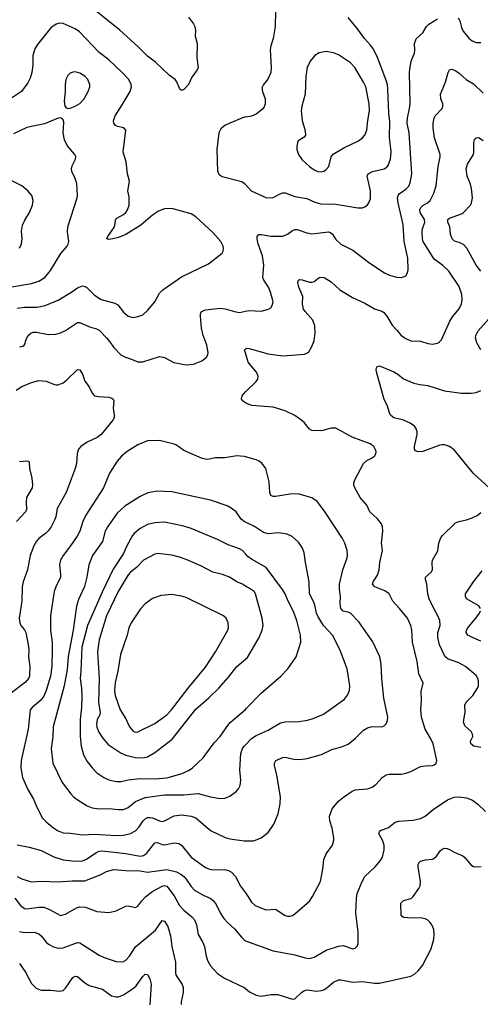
# Model space of a CAD drawing. Header units: inches. Extents: x 884691 to 1028259, y 526745 to 653629.
# Tile 195 of 241: x 988131 to 991945, y 624512 to 632666. Entities that reach past the tile are written whole.
import ezdxf

# ---------------------------------------------------------------- set-up
doc = ezdxf.new("R2010")
doc.units = ezdxf.units.IN
doc.header["$MEASUREMENT"] = 0
for name, color, linetype in [('A9682', 7, 'Continuous'), ('A9683', 7, 'Continuous'), ('A9692', 7, 'Continuous'), ('A9693', 7, 'Continuous')]:
    doc.layers.add(name, color=color, linetype=linetype)

msp = doc.modelspace()

# ---------------------------------------------------------------- linework, layer by layer
at = {"layer": 'A9682', "color": 6}
for points, elevation in [([(988130, 629957.5), (988156.8, 629963.2), (988168.3, 629971.7), (988175.4, 629984.6), (988180.1, 630000)], 3100), ([(988874.1, 630000), (988911.1, 629951.1), (988969.4, 629889.4), (989007.5, 629870), (989050, 629857.6), (989110, 629831.6), (989150, 629832.6), (989290, 629877.1), (989330, 629869.6), (989407.3, 629827.3), (989510, 629808.8), (989570, 629813.3), (989638.7, 629841.3), (989677.8, 629870), (989689.9, 629890), (989692, 629910), (989680.6, 629970), (989670, 630000)], 3100), ([(990000, 629906.6), (989992.7, 629930), (990000, 629936.2)], 3000), ([(988102.2, 629597.8), (988150, 629627.1), (988230, 629662.6), (988290, 629676.9), (988350, 629672.7), (988410, 629647.1), (988430, 629641.6), (988450, 629642.8), (988490, 629659.1), (988519.8, 629680.2), (988610, 629770.1), (988630, 629765.2), (988649.8, 629729.8), (988671.3, 629671.3), (988706.1, 629626.1), (988732.3, 629572.3), (988750, 629551.6), (988784.1, 629544.1), (988870, 629541), (988892.9, 629532.9), (988903.9, 629523.9), (988910.7, 629510), (988905.9, 629450), (988914, 629390), (988912.3, 629370), (988902.5, 629350), (988806.1, 629230), (988773.4, 629206.6), (988690, 629166.3), (988637.6, 629130), (988618.4, 629110), (988605.6, 629074.4), (988600.4, 628990), (988591.7, 628950), (988514.8, 628750), (988442.7, 628617.3), (988430.8, 628550), (988419.6, 628520.4), (988392.6, 628467.4), (988367.8, 628432.2), (988345.7, 628410), (988290.8, 628370), (988270, 628347.7), (988248.8, 628310), (988218.1, 628230), (988196.9, 628110), (988160.8, 628010), (988150.8, 627970), (988147.7, 627850), (988127.1, 627710), (988131.7, 627670), (988141.8, 627650), (988172.2, 627612.2), (988181.4, 627590), (988201, 627490), (988206, 627450), (988203.6, 627390), (988213.7, 627310), (988211.6, 627230), (988203.2, 627210), (988180, 627180), (988050, 627080.4)], 3000), ([(990000, 629493), (989983.5, 629503.5), (989973, 629513), (989967.3, 629527.3), (989972.7, 629550), (990000, 629582.8)], 3000), ([(990000, 629046.6), (989990, 629049.4), (989930, 629055), (989830, 629038.7), (989750, 629036.2), (989690, 629024.4), (989670, 629025.3), (989635.6, 629035.6), (989490, 629097.7), (989430, 629142), (989410, 629151), (989290, 629179.8), (989190, 629178.9), (989110, 629146.5), (989021.4, 629090), (988973.4, 629050), (988939, 629010), (988875.5, 628910), (988824.3, 628790), (988677.8, 628562.2), (988654.1, 628510), (988627.7, 628430), (988607.5, 628390), (988552.2, 628307.8), (988490, 628228.7), (988468.8, 628190), (988461.4, 628150), (988469.6, 628070), (988467.7, 628050), (988430, 627970), (988417.8, 627930), (988387.3, 627732.7), (988386.6, 627610), (988398.9, 627510), (988400.3, 627450), (988396.2, 627310), (988385.6, 627230), (988350.1, 627110.1), (988330, 627062.8), (988305.9, 627030), (988233.2, 626970), (988218.5, 626950), (988201.7, 626790), (988142.9, 626530), (988140.6, 626470), (988155.4, 626390), (988197.2, 626290), (988245.7, 626210), (988263.4, 626163.4), (988317.4, 626057.4), (988350, 626022.3), (988414.1, 625970), (988450, 625947.4), (988490, 625931.2), (988551.6, 625928.4), (988650, 625915), (988750, 625920.8), (988930, 625909.1), (988990, 625911.3), (989050, 625926.6), (989090, 625949.3), (989119.6, 625980.4), (989153, 626030), (989170, 626048), (989190, 626058), (989210, 626060.2), (989230, 626056), (989290, 626030.7), (989310, 626026.8), (989330, 626030.5), (989410, 626072.2), (989470, 626080.8), (989550, 626068.6), (989590, 626055.2), (989710, 625951.7), (989832.6, 625892.6), (989870, 625882.1), (989990, 625864.7), (990000, 625864.9)], 3100), ([(988130, 629006.5), (988190, 629013.6), (988205.5, 629010), (988210, 629001), (988211.4, 628950), (988231.3, 628868.7), (988238.1, 628810), (988234.1, 628790), (988187.4, 628710), (988183.3, 628670), (988188.3, 628610), (988178.8, 628590), (988105.1, 628510)], 2900), ([(990000, 628505), (989989.4, 628510), (989965.6, 628530), (989923.1, 628590), (989881.8, 628621.8), (989850, 628639.8), (989710, 628685.9), (989390, 628755.4), (989270, 628760.9), (989193.2, 628746.8), (989130, 628718), (989001.4, 628638.6), (988939.4, 628580.6), (988859.8, 628470), (988839.8, 628430), (988815.7, 628344.3), (988734.1, 628230), (988704.5, 628150), (988687.8, 628050), (988667, 627973), (988617.1, 627862.9), (988601.4, 627810), (988575.2, 627610), (988532.7, 627392.7), (988524.7, 627284.7), (988500.5, 627150), (988408, 626810), (988405.2, 626730), (988391.6, 626630), (988406.7, 626510), (988482.8, 626350), (988553.8, 626253.8), (988576.3, 626230), (988607.2, 626207.2), (988690, 626156.8), (988730, 626140.1), (988790, 626131.3), (988870, 626132.4), (988950, 626124.3), (988990, 626126.2), (989030, 626141.4), (989090, 626190.2), (989170, 626224.8), (989330, 626247.7), (989490, 626245.7), (989610, 626256.8), (989710, 626228.9), (989790, 626215.7), (989830, 626220.1), (989870, 626234.9), (989924.6, 626275.4), (989942.4, 626297.6), (989955.7, 626324.3), (989962.6, 626370), (989954.2, 626450), (989962.8, 626590), (989976.3, 626630), (989989.8, 626650), (990000, 626660.6)], 3200), ([(990000, 628242.7), (989975.1, 628270), (989950, 628283.1), (989858.1, 628318.1), (989770, 628361.2), (989550, 628452.9), (989490, 628470.7), (989330, 628504), (989250, 628500.1), (989190, 628485.4), (989128.6, 628451.4), (989078.1, 628410), (989066.1, 628393.9), (989016.2, 628303.8), (988990, 628245.1), (988905.1, 628114.9), (988814.6, 627925.4), (988692.9, 627650), (988644.7, 627470), (988637.4, 627270), (988631.1, 627210), (988641.8, 627130), (988645.7, 627054.3), (988643.6, 626970), (988630.8, 626870), (988631.3, 626730), (988640.7, 626650), (988658.4, 626578.4), (988690, 626521.5), (988730.1, 626470), (988770, 626429.4), (988826.8, 626390), (988870, 626370), (988930, 626356.6), (988970, 626356.2), (989030, 626369.9), (989130, 626383.1), (989250, 626380.3), (989350, 626386), (989477, 626423), (989534, 626450), (989563.4, 626470), (989650, 626553.8), (989742.4, 626677.6), (989790.8, 626730), (989845.1, 626810), (989874.7, 626845.3), (990000, 626954.6)], 3300), ([(990000, 627975.8), (989974.9, 627990), (989930, 628009.4), (989868.7, 628050), (989811.8, 628071.8), (989730, 628091.1), (989630, 628143.9), (989510, 628196.7), (989455.4, 628215.4), (989390, 628230.7), (989274.6, 628245.4), (989250, 628239.7), (989155.6, 628190), (989099.6, 628130), (989050, 628091.3), (989030, 628067.2), (988947.6, 627930), (988851, 627730), (988788.4, 627530), (988774.2, 627430), (988789.4, 627209.4), (988783.1, 627010), (988797.8, 626930), (988793.7, 626910), (988773.8, 626870), (988766.3, 626830), (988770, 626807.8), (988786.3, 626766.3), (988817.8, 626717.8), (988864.7, 626664.7), (988970, 626591.3), (989010, 626575.5), (989090, 626556.3), (989150, 626553.3), (989190, 626561.8), (989250, 626595.9), (989392.5, 626707.5), (989590, 626956.7), (989697.4, 627050), (989780.7, 627130), (989860, 627220), (989930, 627308.6), (990000, 627369.3)], 3400), ([(988111.2, 625831.2), (988210, 625812.8), (988310, 625785.5), (988412.9, 625732.9), (988490.6, 625709.4), (988590, 625696.3), (988650, 625700.9), (988685, 625715), (988770, 625770.9), (988790, 625780.7), (988810, 625782.6), (989010, 625760), (989130, 625738.6), (989156.1, 625743.9), (989180.2, 625759.8), (989250, 625850.2), (989270, 625852), (989310, 625834.6), (989330, 625832.8), (989410, 625849), (989450, 625844.9), (989470.4, 625830.4), (989550, 625729.4), (989670, 625644.2), (989702, 625630), (989730, 625624.1), (989830, 625629.1), (989859.9, 625619.9), (989884.9, 625604.9), (989916.8, 625570), (989960.9, 625490), (990000, 625435.9)], 3000), ([(988110, 625570.8), (988150, 625550), (988210, 625530.9), (988232.7, 625527.3), (988310, 625532.7), (988446.2, 625526.2), (988565.7, 625534.3), (988670, 625533.2), (988796.8, 625583.2), (988850, 625612.2), (988910, 625629.5), (989010, 625618.7), (989130, 625616.5), (989190, 625606.9), (989350, 625629.4), (989430, 625609.6), (989465.6, 625590), (989489, 625570), (989510, 625547.1), (989550, 625487.1), (989577.5, 625457.5), (989650, 625415), (989709.7, 625389.7), (989732.3, 625372.3), (989757.2, 625337.2), (989790, 625269.6), (989822.5, 625222.5), (989850.6, 625190.6), (989910, 625136.4), (989966.9, 625066.9), (989997.7, 625037.7), (990000, 625036.9)], 2900), ([(988090.3, 625390), (988137, 625330), (988170, 625304.8), (988190, 625301.8), (988290, 625316.3), (988330, 625315), (988377.2, 625297.2), (988470, 625247.4), (988510, 625257.1), (988600.2, 625310), (988630, 625320.4), (988675.8, 625315.8), (988770, 625280.8), (988870, 625272.8), (988930, 625285.1), (989010, 625323.6), (989030, 625327.9), (989090, 625314.7), (989110, 625324.4), (989142.3, 625370), (989174.8, 625405.2), (989232.3, 625450), (989310, 625490), (989330, 625495.3), (989348.6, 625490), (989409.8, 625410), (989455.4, 625330), (989490, 625292.7), (989557.1, 625237.1), (989579.1, 625210), (989594.3, 625170), (989607.8, 625090), (989644.8, 625030), (989660.8, 624990), (989675.2, 624910), (989688.2, 624870), (989712, 624830), (989770, 624765.6), (989828.4, 624728.4), (989990, 624651.8), (990000, 624643.8)], 2800), ([(988130, 625114.6), (988170, 625105.4), (988250, 625109.7), (988290, 625096.8), (988310, 625078.2), (988350, 625025.1), (988370, 625009.4), (988410, 624988.8), (988450, 624978), (988490, 624978.6), (988610, 625022.3), (988630, 625021.6), (988790, 624918.7), (988830, 624899.1), (988930, 624866.1), (988970, 624864), (988990, 624867.6), (989010, 624877.7), (989041.6, 624910), (989091.2, 624988.8), (989254.4, 625125.6), (989310, 625207.1), (989330, 625201.5), (989357.4, 625157.4), (989379.9, 625079.9), (989391.2, 624991.2), (989421.9, 624861.9), (989421.3, 624770), (989426.1, 624750), (989476, 624676), (989485.7, 624650), (989484.9, 624610), (989467.9, 624532.1), (989467.9, 624510)], 2700), ([(988128.5, 624848.5), (988178.3, 624778.3), (988230, 624683.9), (988266.6, 624646.6), (988310, 624629.6), (988390, 624629.9), (988459.2, 624620.8), (988490, 624625.9), (988510, 624645.2), (988570, 624734.9), (988590, 624745.4), (988610, 624740.8), (988671.1, 624690), (988707.2, 624667.2), (988815.9, 624635.9), (988890, 624581.7), (988930, 624573.5), (988950, 624574.1), (988990, 624590.9), (989074, 624646), (989094.5, 624665.5), (989150, 624742.9), (989170, 624761.7), (989190, 624758.9), (989210, 624722), (989218.5, 624678.5), (989210, 624508.2)], 2600)]:
    msp.add_lwpolyline(points, dxfattribs=dict(at, elevation=elevation))
at = {"layer": 'A9682', "color": 6, "elevation": 3500}
msp.add_lwpolyline([(989390, 627905.4), (989303.4, 627896.6), (989230, 627872.2), (989170, 627828), (989132.8, 627787.2), (989054.4, 627670), (989035.5, 627630), (989020.7, 627570), (988965.8, 627410), (988944.9, 627270), (988922.1, 627177.9), (988915.7, 627110), (988920.7, 627070), (988964.4, 626950), (989010, 626875.9), (989041.5, 626810), (989070, 626773.8), (989090, 626765.3), (989110, 626768.2), (989250, 626837.2), (989350.6, 626910), (989388.9, 626950), (989527.2, 627130), (989670, 627303.8), (989753.8, 627430), (989853.9, 627610), (989859.6, 627630), (989857.7, 627670), (989840.4, 627710), (989819.3, 627730), (989510, 627880.8), (989471.9, 627891.9)], close=True, dxfattribs=at)
at = {"layer": 'A9683', "color": 6}
for points, elevation in [([(989527.7, 632687.7), (989570, 632631.4), (989580.9, 632610), (989586.6, 632573.4), (989585.5, 632530), (989601.5, 632470), (989597.3, 632350), (989607.8, 632270), (989599.5, 632250), (989556.9, 632190), (989527.8, 632130), (989490, 632088.2), (989470, 632080.3), (989455.8, 632090), (989432.4, 632152.4), (989419.8, 632170), (989370, 632206.1), (989254.4, 632314.4), (989190, 632363.9), (989110, 632445.1), (988960.4, 632580.4), (988737.4, 632757.4)], 3100), ([(988110, 630276.2), (988170, 630285.5), (988275.3, 630284.7), (988341, 630299), (988450, 630342.9), (988554.1, 630405.9), (988610, 630445.5), (988650, 630460.8), (988670, 630457.5), (988687, 630447), (988750, 630385.8), (988806.4, 630350), (988918.2, 630318.2), (988945.1, 630305.1), (988990, 630244.8), (989030, 630210.1), (989070, 630200.4), (989110, 630207), (989150, 630222.7), (989190, 630256.6), (989250, 630329.5), (989290, 630401.8), (989316.8, 630430), (989470, 630535.2), (989694.6, 630645.4), (989806.6, 630733.4), (989817, 630750), (989819.9, 630770), (989816.9, 630790), (989797.3, 630830), (989730, 630904.1), (989590, 631032.1), (989550, 631057.4), (989390, 631101.6), (989330, 631099), (989280.1, 631079.9), (989230, 631047.5), (989134.9, 630965.1), (989010, 630887.2), (988950, 630862.1), (988902, 630850), (988870, 630845), (988852.7, 630850), (988861.7, 630870), (988916.6, 630950), (988926.4, 631013.6), (988936.5, 631023.5), (988990, 631051.4), (989010, 631068.1), (989024.6, 631090), (989036.6, 631130), (989037.8, 631197.8), (989026.3, 631250), (989040.1, 631330), (989022.7, 631390), (989011.4, 631490), (988988.9, 631570), (989010.8, 631750), (988993.6, 631770), (988941.6, 631781.6), (988923.5, 631790), (988909.5, 631809.5), (988908.5, 631828.5), (988921, 631870), (988980.4, 631959.6), (989044.9, 632070), (989056.2, 632110), (989054.6, 632130), (989034.2, 632170), (988980.3, 632230), (988870, 632334.6), (988790, 632395), (988625.8, 632565.8), (988590, 632589.5), (988490, 632635.8), (988462.7, 632637.3), (988433, 632630), (988390, 632599.3), (988278.6, 632461.4), (988256.6, 632423.4), (988240.9, 632370), (988238.5, 632290), (988230.5, 632229.5), (988217.5, 632182.5), (988197.8, 632142.2), (988146, 632070), (988063.3, 632016.7)], 3200), ([(988014.9, 630445.1), (988230, 630480.8), (988290, 630501.7), (988339, 630530), (988385.9, 630590), (988470.8, 630730), (988524.6, 630790), (988533.7, 630806.3), (988538, 630830), (988528, 630910), (988530.9, 630950), (988605.8, 631190), (988608.5, 631210), (988605.2, 631310), (988591.7, 631350), (988562.1, 631410), (988559.2, 631430), (988564.2, 631455.8), (988592.3, 631510), (988595, 631530), (988588.7, 631550), (988524.9, 631624.9), (988501.9, 631670), (988492.3, 631730), (988495.5, 631815.5), (988493.4, 631833.4), (988486.3, 631846.3), (988470, 631854), (988450, 631851.8), (988337.5, 631802.5), (988190, 631772.1), (988078.7, 631721.3)], 3300), ([(990000, 631859.9), (989990, 631858.3), (989870.2, 631810), (989829.2, 631790), (989796.7, 631763.3), (989779.1, 631730), (989764.8, 631590), (989770.2, 631410), (989784.1, 631384.1), (989807.3, 631367.3), (989970, 631325.1), (989990, 631311.9), (990000, 631301)], 3200), ([(988130, 630774.8), (988147.2, 630810), (988151.3, 630850), (988145.3, 630914.7), (988155, 630965), (988173.9, 631006.1), (988212.2, 631070), (988236.7, 631130), (988242.3, 631170), (988230.5, 631210), (988198.7, 631250), (988150, 631289.3), (987970, 631381.6)], 3400), ([(989670, 630000), (989651.7, 630051.8), (989637.4, 630110), (989628.4, 630211.6), (989628.7, 630231.3), (989636.2, 630250), (989670, 630262.6), (989790, 630276), (989832.5, 630272.5), (989910, 630248.5), (989950, 630242.2), (990000, 630251.2)], 3100), ([(988180.1, 630000), (988189.3, 630030), (988200.7, 630050), (988222.5, 630070), (988241.8, 630078.2), (988270, 630079.1), (988370, 630058), (988430, 630061.1), (988470, 630073.8), (988510, 630093.4), (988610, 630158.3), (988630, 630158.9), (988710, 630122.5), (988766, 630106), (988790, 630093.9), (988850, 630031.8), (988874.1, 630000)], 3100)]:
    msp.add_lwpolyline(points, dxfattribs=dict(at, elevation=elevation))
at = {"layer": 'A9683', "color": 6, "elevation": 3300}
msp.add_lwpolyline([(988590, 632234.2), (988570, 632232.2), (988550, 632222.5), (988530, 632203.1), (988514.1, 632170), (988507, 632130), (988507.7, 632070), (988499.8, 631990), (988505.3, 631950), (988516.5, 631936.5), (988530, 631931.6), (988550, 631933.7), (988590, 631949.1), (988630, 631972.9), (988665.7, 632010), (988697.9, 632070), (988710.8, 632110), (988711.6, 632130), (988694.8, 632170), (988670, 632197.8), (988630, 632223)], close=True, dxfattribs=at)
at = {"layer": 'A9692', "color": 6}
for points, elevation in [([(990000, 629936.2), (990010, 629944.6), (990030, 629944.3), (990190, 629898.2), (990310, 629882.7), (990490, 629897.2), (990510, 629904.1), (990524.1, 629915.9), (990550, 629958.4), (990566.6, 630000)], 3000), ([(991459, 630000), (991510, 629983.4), (991550, 629978.2), (991591.8, 629988.2), (991610, 629999.5), (991610.5, 630000)], 3000), ([(991950, 629931.4), (991916.2, 629990), (991913.7, 630000)], 2900), ([(990000, 629582.8), (990006, 629590), (990090.6, 629670), (990103.7, 629690), (990105.5, 629710), (990100.2, 629730), (990088.2, 629750), (990024.1, 629830), (990000, 629906.6)], 3000), ([(992017.5, 628790), (991890, 628906.9), (991730, 629104.5), (991690, 629131.5), (991650, 629144.9), (991630, 629146.2), (991610, 629142.7), (991470, 629091.2), (991430, 629088.5), (991410, 629095.5), (991399.9, 629110), (991399.4, 629130), (991422.1, 629230), (991422.6, 629250), (991416.2, 629276.2), (991399.3, 629299.3), (991364.6, 629324.6), (991309.7, 629349.7), (991229.4, 629369.4), (991202.5, 629390), (991192.1, 629410), (991173.6, 629473.6), (991150, 629521.3), (991085.6, 629750), (991083.2, 629770), (991087.8, 629792.2), (991110, 629799.7), (991230.1, 629750.1), (991263, 629730), (991310.4, 629690.4), (991395.8, 629655.8), (991444.1, 629644.1), (991510, 629636.4), (991650, 629591.9), (991790, 629572.3), (991870, 629572.1), (991910, 629579.5), (991950, 629593.8)], 2900), ([(990000, 625435.9), (990018.8, 625410), (990050, 625358.2), (990079.7, 625330), (990170, 625295), (990250, 625299), (990330, 625248.2), (990350, 625241.3), (990370, 625240.9), (990390, 625247.9), (990410, 625261.7), (990530, 625366.7), (990555.8, 625404.1), (990622.4, 625530), (990642.3, 625630), (990649.9, 625710), (990670, 625756.9), (990720.2, 625830), (990733.6, 625870), (990733.4, 625890), (990717.7, 625970), (990700.5, 626030), (990697.9, 626070), (990719.5, 626130), (990770, 626193.7), (990812.3, 626227.7), (990884, 626276), (990910, 626288.4), (991010, 626297.2), (991050, 626310.1), (991084, 626336), (991132, 626390), (991167.1, 626412.9), (991190, 626417.7), (991290, 626418.7), (991330, 626425.5), (991370, 626440.3), (991450, 626480.1), (991490, 626487.3), (991549.9, 626490.1), (991564.5, 626495.5), (991580.8, 626510), (991584.5, 626530), (991553.8, 626670), (991536.7, 626710), (991490.1, 626790.1), (991458.6, 626890), (991453, 626950), (991458.1, 627030), (991456.4, 627103.5), (991472, 627170), (991437.6, 627250), (991422.6, 627350), (991383.1, 627510), (991377.2, 627610), (991370, 627650), (991341.4, 627710), (991276.8, 627790), (991220.1, 627850), (991190.6, 627910.6), (991155.5, 627935.5), (991070.6, 627970), (991051.4, 627990), (991057.6, 628010), (991094.9, 628065.1), (991109, 628110), (991114.5, 628170), (991135.1, 628270), (991126.7, 628330), (991139, 628430), (991136.4, 628470), (991127.5, 628490), (991093.7, 628533.7), (991031.9, 628590), (991006.3, 628646.3), (990951.2, 628710), (990905.8, 628790), (990898.1, 628810), (990897.2, 628830), (990905.1, 628854.9), (990979.2, 628990), (991005.8, 629014.2), (991045.7, 629034.4), (991068.5, 629051.5), (991079.1, 629070), (991081.7, 629090), (991075.2, 629110), (991063, 629130), (991034.6, 629154.6), (990885.2, 629210), (990750, 629284.2), (990710, 629283.9), (990630, 629260.2), (990550, 629263.4), (990530, 629275.5), (990488.5, 629328.5), (990455.9, 629355.9), (990408.2, 629388.2), (990330, 629427.1), (990230, 629456.8), (990054.5, 629470), (990010, 629486.6), (990000, 629493)], 3000), ([(990000, 625864.9), (990070, 625866.2), (990130.5, 625889.5), (990190, 625935.7), (990236.6, 626003.4), (990270.4, 626089.6), (990287.7, 626172.3), (990290.5, 626230), (990260.8, 626410), (990241.4, 626490), (990241, 626510), (990252.5, 626530), (990310, 626556.3), (990330, 626558.7), (990401.2, 626541.2), (990450, 626539.5), (990512.2, 626547.8), (990630, 626579.9), (990717.2, 626622.8), (990796.8, 626643.2), (990850, 626666.1), (990910, 626712.1), (990978.6, 626781.4), (991010, 626802.3), (991050, 626812.3), (991130, 626810.1), (991150, 626819.2), (991166.4, 626833.6), (991177.6, 626862.4), (991178.5, 626890), (991146.1, 627046.1), (991128.9, 627211.1), (991124.1, 627330), (991112.9, 627390), (991054.4, 627514.4), (990939.5, 627679.5), (990870, 627749.9), (990850, 627759.4), (990810, 627768.7), (990790, 627790), (990786.2, 627830), (990788.2, 627890), (990779.2, 627950), (990779.9, 627990), (990806.9, 628110), (990842.6, 628210), (990845.3, 628234.7), (990841.6, 628270), (990823.7, 628330), (990804.2, 628370), (990654.7, 628594.8), (990594.7, 628674.8), (990550, 628706.5), (990438.1, 628738.1), (990370, 628737.5), (990250, 628717.6), (990230, 628717), (990210, 628725.4), (990202.2, 628750), (990197.4, 628837.4), (990168, 628948), (990140.2, 628990), (990114.4, 629010), (990090, 629021.6), (990000, 629046.6)], 3100), ([(991950, 626639.7), (991890.6, 626650.6), (991865.7, 626670), (991863.1, 626690), (991882.5, 626730), (991881.7, 626750), (991869.8, 626770), (991818.2, 626818.2), (991805.5, 626850), (991818.7, 626930), (991816.1, 626990), (991826.9, 627013.1), (991884.8, 627070), (991920.8, 627130), (991930.5, 627150), (991931.7, 627190), (991925.4, 627210), (991910, 627233.6), (991821.5, 627310), (991762.2, 627342.2), (991680.2, 627370), (991662.7, 627382.7), (991650, 627399.5), (991608.7, 627490), (991594.2, 627550), (991594.3, 627590), (991612, 627650), (991610.2, 627690), (991594.6, 627730), (991559.3, 627790), (991522.2, 627870), (991509.6, 627910), (991501.2, 627990), (991491.4, 628030), (991492.4, 628050), (991537.3, 628090), (991549.9, 628110), (991547, 628170), (991550.5, 628190), (991593.7, 628266.3), (991602.2, 628330), (991615.9, 628370), (991630, 628390.7), (991740.9, 628499.1), (991768.8, 628511.2), (991830, 628523.3), (991879.1, 628540.9), (991919.4, 628560.6), (991950, 628584.8)], 2900), ([(990000, 626660.6), (990050, 626712.5), (990090, 626738.3), (990190, 626782), (990290, 626842.2), (990330, 626850.3), (990445.9, 626854.1), (990514.6, 626865.4), (990562.1, 626877.9), (990646.4, 626913.6), (990820, 627040), (990846.8, 627073.2), (990860.9, 627110), (990863.7, 627150), (990843.5, 627290), (990781.7, 627450), (990720.2, 627570), (990647.9, 627647.9), (990601.6, 627721.6), (990589.1, 627750), (990571, 627830), (990530.4, 627910), (990526.8, 628010), (990496.9, 628170), (990486.7, 628250), (990473.1, 628290), (990439, 628339), (990386.5, 628386.5), (990344.7, 628404.7), (990275.7, 628415.7), (990190, 628408.9), (990150, 628417.8), (990074.7, 628470), (990000, 628505)], 3200), ([(990000, 626954.6), (990010, 626963.3), (990130.2, 627089.8), (990292.6, 627230), (990350.6, 627289.4), (990420.6, 627390), (990459.8, 627510), (990457.1, 627570), (990425.8, 627690), (990394.8, 627770), (990353.6, 627850), (990330.3, 627910.3), (990308.1, 627948.1), (990171.4, 628130), (990050, 628197), (990020.3, 628220.3), (990000, 628242.7)], 3300), ([(991948.3, 627790), (991933, 627813), (991831.3, 627870), (991821.8, 627890), (991823.6, 627910), (991889.6, 628010), (991959.6, 628100.4)], 2800), ([(990000, 627369.3), (990016.5, 627383.5), (990113.3, 627550), (990139.8, 627610), (990147.1, 627650), (990140.2, 627710), (990082.9, 627910), (990071.9, 627930), (990048.4, 627948.4), (990000, 627975.8)], 3400), ([(991950, 627520.1), (991880.9, 627550), (991842.7, 627570), (991828.8, 627590), (991830.3, 627610), (991841, 627630), (991909.3, 627710), (991937.5, 627750), (991946.8, 627770)], 2800), ([(990000, 625036.9), (990230, 624955.6), (990410, 624920.9), (990496.3, 624896.3), (990530, 624891.1), (990570, 624902), (990670, 624959.6), (990770, 624994), (990810, 624999.9), (990890, 624970.1), (990910, 624977.5), (990923.2, 624990), (990933, 625010), (990935.2, 625030), (990932.9, 625110), (990914.9, 625270), (990919.7, 625390), (990926.8, 625430), (990966.8, 625530), (990989.9, 625570), (991074.6, 625650), (991118.6, 625701.4), (991136.6, 625730), (991149.6, 625790), (991149, 625830), (991135.9, 625870), (991112, 625910), (991105.7, 625930), (991110, 625940.2), (991119.8, 625950), (991184.5, 625975.5), (991239, 626021), (991270, 626029.2), (991390, 626037.2), (991450, 626050.7), (991490, 626071.2), (991554.8, 626125.2), (991674.1, 626205.9), (991730, 626227.5), (991770, 626231.2), (991830, 626220.5), (991881.6, 626201.6), (991925.9, 626170), (991989.2, 626109.2)], 2900), ([(990000, 624643.8), (990035.3, 624615.3), (990090, 624586.7), (990130, 624580.1), (990212.8, 624592.8), (990270, 624593.6), (990390, 624553.6), (990410, 624557.7), (990466.6, 624613.4), (990490, 624627.5), (990510, 624630.4), (990590, 624619.9), (990630, 624624.9), (990650, 624632), (990678.1, 624650), (990730, 624695.7), (990770, 624715), (990790, 624715.3), (990890, 624695.7), (990970, 624699.9), (991070, 624685.6), (991110, 624686.3), (991370, 624744.1), (991399.1, 624760.9), (991430.8, 624789.2), (991465.6, 624834.4), (991537.8, 624970), (991559.5, 625050), (991564.2, 625090), (991561.5, 625130), (991544.8, 625170), (991530.4, 625190.4), (991509.9, 625209.9), (991490, 625219.9), (991448.8, 625228.8), (991390, 625224.3), (991346.6, 625226.6), (991310.9, 625230.9), (991298.7, 625238.7), (991289.9, 625250), (991288.4, 625350), (991309.4, 625370.6), (991372.5, 625387.5), (991390, 625404.4), (991437.5, 625470), (991446, 625494), (991449.1, 625530), (991429.9, 625650.1), (991429.6, 625670.4), (991435.5, 625684.5), (991450, 625698.6), (991490.6, 625709.4), (991550, 625713.3), (991561.3, 625718.7), (991582.7, 625737.3), (991615.7, 625784.3), (991630, 625797.6), (991650, 625804.8), (991670, 625802.9), (991690, 625794.7), (991730, 625771.5), (991800.4, 625740.4), (991814.4, 625730), (991865.9, 625665.9), (991890, 625653.6), (991910.1, 625650.1), (991953.8, 625653.9)], 2800)]:
    msp.add_lwpolyline(points, dxfattribs=dict(at, elevation=elevation))
at = {"layer": 'A9693', "color": 6}
for points, elevation in [([(990248.4, 632730), (990247.8, 632610), (990229.8, 632510.2), (990210.4, 632450), (990204.7, 632415.3), (990214.1, 632270), (990210.5, 632230), (990185.9, 632174.1), (990148.8, 632130), (990137.2, 632102.8), (990140.7, 632070), (990164.2, 632010), (990164, 631970), (990154.3, 631945.7), (990137.9, 631922.1), (990090, 631884.1), (990051.6, 631868.4), (990000, 631859.9)], 3200), ([(990000, 631301), (990048.2, 631248.2), (990170, 631194.5), (990210, 631190.1), (990230, 631194), (990293.3, 631226.7), (990310, 631231.9), (990330, 631231.4), (990410, 631200.5), (990510, 631184.2), (990575.3, 631155.3), (990621.9, 631141.9), (990750, 631137.2), (990930, 631107.3), (990970, 631109.1), (990990, 631117.2), (991010, 631132.6), (991025.4, 631154.6), (991035.2, 631184.8), (991035.8, 631250), (991009.3, 631370), (991015.8, 631390), (991051.6, 631408.4), (991150, 631430.1), (991170, 631443.9), (991181.2, 631458.8), (991202.5, 631510), (991206, 631574), (991194.3, 631690), (991196, 631824), (991188.7, 631891.3), (991180.4, 632090), (991175.5, 632130), (991163.3, 632170), (991093.1, 632353.1), (991061.1, 632421.1), (991036, 632456), (990985.8, 632510), (990928.5, 632590), (990850, 632684.1)], 3200), ([(990000, 630251.2), (990030, 630256.5), (990130, 630252.7), (990192.4, 630267.6), (990210, 630280.5), (990221.7, 630298.3), (990229.4, 630330.6), (990209.3, 630410), (990192.1, 630450), (990151.5, 630510), (990143.8, 630530), (990153.7, 630633.7), (990141.2, 630710), (990106.4, 630810), (990096.9, 630850), (990096.2, 630870), (990110, 630887.1), (990132.3, 630887.7), (990210, 630874.6), (990310, 630873.6), (990350, 630888.8), (990390, 630919.3), (990410, 630928), (990430, 630929.1), (990510, 630901.9), (990550, 630893.1), (990688.6, 630908.6), (990704.9, 630904.9), (990722.1, 630890), (990750, 630846.3), (990790, 630807.3), (990890, 630757.4), (991030.1, 630650.1), (991152.9, 630570), (991193.1, 630550), (991250, 630534.4), (991290, 630532.2), (991310, 630535.5), (991330, 630545.4), (991343.4, 630570), (991346.8, 630593.2), (991346.4, 630690), (991314.1, 630830), (991305.6, 630970), (991263.9, 631150), (991260.2, 631190), (991264.1, 631210), (991274.8, 631225.2), (991330, 631261.2), (991352.9, 631287.1), (991363.9, 631316.1), (991378.6, 631390), (991355, 631730), (991339.7, 631810), (991342.1, 631850), (991360.3, 631930), (991364.3, 631970), (991360.2, 632230), (991363.3, 632276.8), (991374.3, 632330), (991400.8, 632390), (991404.2, 632410), (991401, 632470), (991413.5, 632506.5), (991470, 632557.7), (991500.2, 632610), (991518, 632630), (991590, 632673.8)], 3100), ([(991762.2, 632682.2), (991775.9, 632655.9), (991790, 632600.2), (991803, 632570), (991850, 632513.1), (991878.8, 632490), (991910, 632475.8), (991950, 632477.3)], 3100), ([(991610.5, 630000), (991624.5, 630015.5), (991691.8, 630168.2), (991715.4, 630204.6), (991768.8, 630270), (991790, 630309.4), (991796.4, 630350), (991792, 630390), (991770, 630456.4), (991683.8, 630583.8), (991634.9, 630630), (991563.5, 630683.5), (991471.2, 630830), (991465.5, 630850), (991463.4, 630910), (991467, 630933), (991486.8, 630990), (991482.6, 631010), (991446.9, 631070), (991445.6, 631090), (991453.6, 631110), (991470, 631126.8), (991509.4, 631150.6), (991530.5, 631170), (991559.7, 631230), (991580.1, 631290), (991596.6, 631450), (991614.3, 631530), (991613.6, 631550), (991566.9, 631686.9), (991553.8, 631770), (991554.7, 631810), (991562.4, 631850), (991571.3, 631870), (991630.9, 631930), (991636.4, 631950), (991634.2, 631970), (991618.1, 632010), (991615.4, 632050), (991655.8, 632150), (991677.9, 632230), (991690, 632249.5), (991710, 632255.1), (991742.6, 632242.6), (991770, 632223.3), (991827.8, 632170), (991890, 632134.1), (991970, 632058.8)], 3000), ([(991950, 630583), (991912.3, 630632.3), (991833.6, 630773.6), (991805.3, 630805.3), (991770, 630821.2), (991730.5, 630830.5), (991711.4, 630851.4), (991698.6, 630890), (991693.1, 630950), (991675.4, 630990), (991675.9, 631010), (991690, 631023.7), (991790, 631059.5), (991805.9, 631070), (991862.9, 631130), (991873.8, 631150), (991880, 631190), (991873.2, 631266.8), (991863.9, 631303.9), (991837.6, 631370), (991829, 631430), (991839.7, 631470), (991888.7, 631550), (991892.6, 631570), (991893, 631650), (991897.7, 631670), (991910, 631688.7), (991930, 631690.4), (991970, 631665.7)], 2900), ([(990566.6, 630000), (990570.6, 630010), (990579.1, 630070), (990576.4, 630130), (990558.1, 630178.1), (990494.2, 630250), (990482.3, 630270), (990473, 630310), (990474.5, 630374.5), (990443.4, 630450), (990433.3, 630490), (990441, 630510), (990450, 630514.8), (990470, 630512.4), (990530, 630492.1), (990550, 630491.4), (990570, 630499.2), (990610, 630529.6), (990630, 630534.9), (990651.9, 630531.9), (990710, 630495.6), (990783.3, 630430), (990886.6, 630366.6), (990990, 630319.3), (991070, 630272), (991130, 630252), (991143.2, 630243.2), (991170, 630210.1), (991215.5, 630135.5), (991255.5, 630095.5), (991290, 630050.1), (991330, 630024.6), (991370, 630007.4), (991450, 630002.9), (991459, 630000)], 3000), ([(991913.7, 630000), (991906.1, 630030), (991908.8, 630051.2), (991927.3, 630090), (992016.5, 630190)], 2900)]:
    msp.add_lwpolyline(points, dxfattribs=dict(at, elevation=elevation))
at = {"layer": 'A9693', "color": 6, "elevation": 3300}
msp.add_lwpolyline([(990670, 632401.6), (990610, 632391.3), (990575.5, 632370), (990537.1, 632322.9), (990512.1, 632270), (990501.7, 632198.3), (990496.3, 632050), (990468.2, 631950), (990462.2, 631910), (990469.2, 631830), (990494.6, 631745.4), (990498.3, 631710), (990487.5, 631692.5), (990437.5, 631662.5), (990430.8, 631649.2), (990425.8, 631614.2), (990427.4, 631590), (990439.6, 631550), (990470, 631504.6), (990529.6, 631450), (990570, 631421.8), (990599.5, 631410), (990630, 631407), (990650, 631412), (990670, 631424.8), (990690, 631449.2), (990710.9, 631530), (990726.7, 631553.3), (990815.1, 631604.9), (990937, 631663), (990970, 631687.1), (990990, 631709.5), (991006.4, 631750), (991013.8, 631830), (991028.8, 631911.2), (991024.5, 631970), (990996.6, 632110), (990978.6, 632150), (990906.8, 632270), (990870, 632308.6), (990770, 632375.3), (990730, 632392.4)], close=True, dxfattribs=at)

doc.saveas('drawing.dxf')
